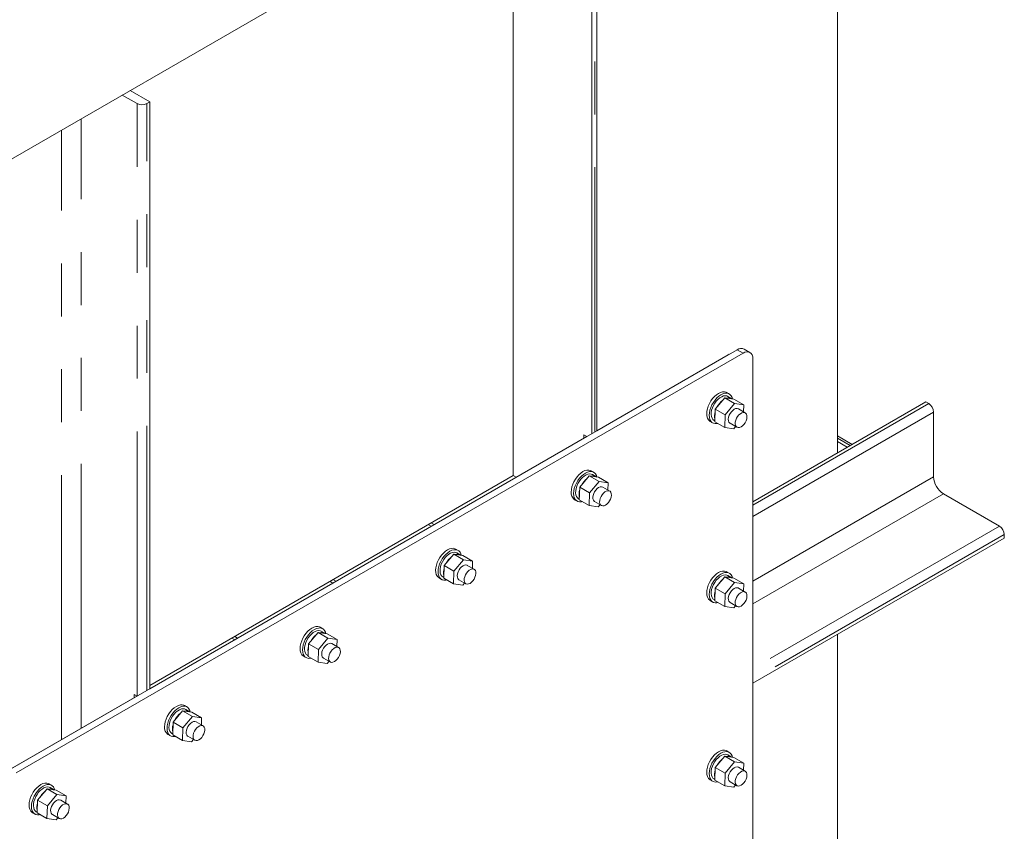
# Model space of a CAD drawing. Header units: millimetres. Extents: x 450 to 25135, y 150 to 17673.
# Tile 232 of 256: x 13247 to 13956, y 11489 to 12073. Entities that reach past the tile are written whole.
import ezdxf

# ---------------------------------------------------------------- set-up
doc = ezdxf.new("R2010")
doc.units = ezdxf.units.MM
doc.linetypes.add('SLD-Centrada-doble', pattern=[12.7, 6.35, -1.27, 1.27, -1.27, 1.27, -1.27])
doc.linetypes.add('SLD-Continua', pattern=[0])
doc.layers.add('OCULTA', color=8, linetype='SLD-Continua')

msp = doc.modelspace()

# ---------------------------------------------------------------- linework, layer by layer
at = {"layer": 'OCULTA', "linetype": 'SLD-Continua', "lineweight": 18, "ltscale": 30}
for p, q in [((13885.09, 12344.5), (13043.63, 11858.74)), ((13835.59, 12315.93), (13835.59, 11761.11)), ((13662.4, 11777.09), (13662.4, 12200.82)), ((13658.81, 11775.02), (13658.81, 12197.55)), ((13602.25, 11744.81), (13602.25, 12181.22)), ((13320.82, 12018.76), (13331.42, 12012.63)), ((13340.62, 12013.86), (13326.47, 12022.02)), ((13338.49, 12012.63), (13340.62, 12013.86)), ((13340.62, 11591.33), (13340.62, 12013.86)), ((13240.21, 11533.37), (13763.47, 11835.44)), ((13244.45, 11530.92), (13767.71, 11832.99)), ((13757.1, 11831.82), (13662.4, 11777.15)), ((13772.71, 11833.48), (13768.47, 11835.93)), ((13774.78, 11828.9), (13774.78, 11143.01)), ((13757.8, 11803.58), (13756.03, 11804.6)), ((13754.55, 11800.87), (13747.7, 11792.71)), ((13761.62, 11796.79), (13754.55, 11800.87)), ((13761.13, 11799.91), (13754.55, 11800.87)), ((13761.62, 11796.79), (13754.77, 11788.63)), ((13759.27, 11800.42), (13756.8, 11801.84)), ((13759.49, 11800.28), (13759.41, 11800.16)), ((13759.68, 11800.12), (13759.46, 11800.24)), ((13768.2, 11795.83), (13761.13, 11799.91)), ((13768.2, 11795.83), (13761.62, 11796.79)), ((13768.04, 11790.73), (13768.2, 11795.83)), ((13899.23, 11797.85), (13774.78, 11726.01)), ((13901.35, 11796.63), (13899.23, 11797.85)), ((13747.7, 11792.71), (13747.42, 11783.6)), ((13754.77, 11788.63), (13747.7, 11792.71)), ((13754.77, 11788.63), (13754.49, 11779.52)), ((13769.29, 11790.01), (13764.34, 11792.87)), ((13904.89, 11743.96), (13904.89, 11790.5)), ((13744.03, 11783.81), (13745.8, 11782.79)), ((13746.8, 11784.52), (13747.44, 11784.15)), ((13754.49, 11779.52), (13747.42, 11783.6)), ((13758.35, 11782.48), (13763.29, 11779.62)), ((13754.49, 11779.52), (13761.07, 11778.56)), ((13761.07, 11778.56), (13762.39, 11780.14)), ((13655.23, 11773.01), (13340.62, 11591.39)), ((13653.16, 11774.21), (13655.28, 11772.98)), ((13653.16, 11771.81), (13653.16, 11774.21)), ((13846.25, 11767.27), (13835.59, 11773.42)), ((13835.59, 11769.28), (13842.66, 11765.2)), ((13844.78, 11766.42), (13842.66, 11765.2)), ((13660.22, 11747.24), (13658.45, 11748.26)), ((13340.62, 11593.77), (13602.25, 11744.81)), ((13602.25, 11744.81), (13604.31, 11743.61)), ((13656.97, 11744.54), (13650.12, 11736.38)), ((13664.04, 11740.45), (13656.97, 11744.54)), ((13663.55, 11743.58), (13656.97, 11744.54)), ((13664.04, 11740.45), (13657.19, 11732.3)), ((13661.69, 11744.08), (13659.22, 11745.51)), ((13661.91, 11743.95), (13661.83, 11743.83)), ((13662.1, 11743.79), (13661.88, 11743.91)), ((13670.62, 11739.49), (13663.55, 11743.58)), ((13670.62, 11739.49), (13664.04, 11740.45)), ((13670.46, 11734.4), (13670.62, 11739.49)), ((13650.12, 11736.38), (13649.84, 11727.27)), ((13657.19, 11732.3), (13650.12, 11736.38)), ((13657.19, 11732.3), (13656.91, 11723.19)), ((13671.71, 11733.68), (13666.76, 11736.54)), ((13952.26, 11708.45), (13911.96, 11731.71)), ((13646.45, 11727.48), (13648.22, 11726.46)), ((13649.22, 11728.19), (13649.86, 11727.82)), ((13656.91, 11723.19), (13649.84, 11727.27)), ((13660.76, 11726.14), (13665.71, 11723.29)), ((13656.91, 11723.19), (13663.49, 11722.23)), ((13663.49, 11722.23), (13664.81, 11723.81)), ((13545.26, 11709.53), (13543.2, 11710.72)), ((13541.08, 11709.5), (13543.14, 11708.3)), ((13955.8, 11699.87), (13774.78, 11595.37)), ((13955.8, 11699.87), (13955.8, 11702.32)), ((13562.64, 11690.91), (13560.87, 11691.93)), ((13564.11, 11687.75), (13561.64, 11689.18)), ((13559.39, 11688.2), (13552.54, 11680.05)), ((13566.46, 11684.12), (13559.39, 11688.2)), ((13565.96, 11687.24), (13559.39, 11688.2)), ((13566.46, 11684.12), (13559.61, 11675.97)), ((13564.33, 11687.62), (13564.25, 11687.49)), ((13564.52, 11687.45), (13564.3, 11687.58)), ((13573.04, 11683.16), (13565.96, 11687.24)), ((13573.04, 11683.16), (13566.46, 11684.12)), ((13572.88, 11678.07), (13573.04, 11683.16)), ((13552.54, 11680.05), (13552.26, 11670.94)), ((13559.61, 11675.97), (13552.54, 11680.05)), ((13559.61, 11675.97), (13559.33, 11666.86)), ((13574.13, 11677.35), (13569.18, 11680.2)), ((13757.8, 11674.56), (13756.03, 11675.58)), ((13470.37, 11668.67), (13472.43, 11667.48)), ((13474.55, 11668.71), (13472.49, 11669.9)), ((13548.87, 11671.15), (13550.64, 11670.13)), ((13551.64, 11671.86), (13552.28, 11671.49)), ((13559.33, 11666.86), (13552.26, 11670.94)), ((13563.18, 11669.81), (13568.13, 11666.95)), ((13754.55, 11671.85), (13747.7, 11663.7)), ((13761.62, 11667.77), (13754.55, 11671.85)), ((13761.13, 11670.89), (13754.55, 11671.85)), ((13759.27, 11671.4), (13756.8, 11672.83)), ((13759.49, 11671.27), (13759.41, 11671.15)), ((13759.68, 11671.11), (13759.46, 11671.23)), ((13768.2, 11666.81), (13761.13, 11670.89)), ((13559.33, 11666.86), (13565.9, 11665.9)), ((13565.9, 11665.9), (13567.23, 11667.48)), ((13747.7, 11663.7), (13747.42, 11654.59)), ((13754.77, 11659.62), (13747.7, 11663.7)), ((13761.62, 11667.77), (13754.77, 11659.62)), ((13768.2, 11666.81), (13761.62, 11667.77)), ((13769.29, 11661), (13764.34, 11663.86)), ((13768.04, 11661.72), (13768.2, 11666.81)), ((13744.03, 11654.8), (13745.8, 11653.78)), ((13746.8, 11655.51), (13747.44, 11655.14)), ((13754.49, 11650.51), (13747.42, 11654.59)), ((13754.77, 11659.62), (13754.49, 11650.51)), ((13754.49, 11650.51), (13761.07, 11649.55)), ((13758.35, 11653.46), (13763.29, 11650.61)), ((13761.07, 11649.55), (13762.39, 11651.13)), ((13465.06, 11634.58), (13463.29, 11635.6)), ((13466.53, 11631.42), (13464.06, 11632.85)), ((13399.66, 11627.85), (13401.72, 11626.66)), ((13403.84, 11627.89), (13401.78, 11629.08)), ((13461.81, 11631.87), (13454.96, 11623.72)), ((13468.88, 11627.79), (13461.81, 11631.87)), ((13468.38, 11630.91), (13461.81, 11631.87)), ((13468.88, 11627.79), (13462.03, 11619.64)), ((13466.74, 11631.28), (13466.67, 11631.16)), ((13466.94, 11631.12), (13466.72, 11631.25)), ((13475.46, 11626.83), (13468.38, 11630.91)), ((13475.46, 11626.83), (13468.88, 11627.79)), ((13475.3, 11621.74), (13475.46, 11626.83)), ((13835.59, 11630.48), (13835.59, 11328.35)), ((13454.96, 11623.72), (13454.68, 11614.61)), ((13462.03, 11619.64), (13454.96, 11623.72)), ((13462.03, 11619.64), (13461.75, 11610.52)), ((13476.55, 11621.02), (13471.6, 11623.87)), ((13451.29, 11614.82), (13453.06, 11613.79)), ((13454.06, 11615.53), (13454.7, 11615.16)), ((13461.75, 11610.52), (13454.68, 11614.61)), ((13465.6, 11613.48), (13470.55, 11610.62)), ((13461.75, 11610.52), (13468.32, 11609.56)), ((13468.32, 11609.56), (13469.65, 11611.14)), ((13331.37, 11586.05), (13233.09, 11529.31)), ((13329.3, 11587.25), (13331.42, 11586.02)), ((13329.3, 11584.86), (13329.3, 11587.25)), ((13367.48, 11578.25), (13365.71, 11579.27)), ((13368.95, 11575.09), (13366.48, 11576.52)), ((13364.23, 11575.54), (13357.38, 11567.39)), ((13371.3, 11571.46), (13364.23, 11575.54)), ((13370.8, 11574.58), (13364.23, 11575.54)), ((13371.3, 11571.46), (13364.45, 11563.3)), ((13369.16, 11574.95), (13369.09, 11574.83)), ((13369.36, 11574.79), (13369.14, 11574.92)), ((13377.87, 11570.5), (13370.8, 11574.58)), ((13377.87, 11570.5), (13371.3, 11571.46)), ((13377.72, 11565.41), (13377.87, 11570.5)), ((13357.38, 11567.39), (13357.1, 11558.27)), ((13364.45, 11563.3), (13357.38, 11567.39)), ((13364.45, 11563.3), (13364.17, 11554.19)), ((13378.97, 11564.68), (13374.02, 11567.54)), ((13353.71, 11558.48), (13355.48, 11557.46)), ((13356.48, 11559.19), (13357.12, 11558.83)), ((13364.17, 11554.19), (13357.1, 11558.27)), ((13368.02, 11557.15), (13372.97, 11554.29)), ((13370.74, 11553.23), (13372.07, 11554.81)), ((13364.17, 11554.19), (13370.74, 11553.23)), ((13754.55, 11542.84), (13747.7, 11534.69)), ((13761.62, 11538.76), (13754.55, 11542.84)), ((13761.13, 11541.88), (13754.55, 11542.84)), ((13757.8, 11545.55), (13756.03, 11546.57)), ((13759.27, 11542.39), (13756.8, 11543.82)), ((13759.49, 11542.25), (13759.41, 11542.13)), ((13759.68, 11542.09), (13759.46, 11542.22)), ((13768.2, 11537.8), (13761.13, 11541.88)), ((13747.7, 11534.69), (13747.42, 11525.58)), ((13754.77, 11530.61), (13747.7, 11534.69)), ((13761.62, 11538.76), (13754.77, 11530.61)), ((13768.2, 11537.8), (13761.62, 11538.76)), ((13769.29, 11531.98), (13764.34, 11534.84)), ((13768.04, 11532.71), (13768.2, 11537.8)), ((13746.8, 11526.5), (13747.44, 11526.13)), ((13754.77, 11530.61), (13754.49, 11521.49)), ((13266.65, 11519.21), (13259.8, 11511.05)), ((13273.72, 11515.12), (13266.65, 11519.21)), ((13273.22, 11518.25), (13266.65, 11519.21)), ((13269.89, 11521.92), (13268.13, 11522.94)), ((13271.37, 11518.75), (13268.89, 11520.18)), ((13744.03, 11525.78), (13745.8, 11524.76)), ((13754.49, 11521.49), (13747.42, 11525.58)), ((13754.49, 11521.49), (13761.07, 11520.53)), ((13758.35, 11524.45), (13763.29, 11521.59)), ((13761.07, 11520.53), (13762.39, 11522.11)), ((13273.72, 11515.12), (13266.87, 11506.97)), ((13271.58, 11518.62), (13271.5, 11518.5)), ((13271.78, 11518.46), (13271.56, 11518.58)), ((13280.29, 11514.16), (13273.22, 11518.25)), ((13280.29, 11514.16), (13273.72, 11515.12)), ((13280.14, 11509.07), (13280.29, 11514.16)), ((13259.8, 11511.05), (13259.52, 11501.94)), ((13266.87, 11506.97), (13259.8, 11511.05)), ((13266.87, 11506.97), (13266.59, 11497.86)), ((13281.39, 11508.35), (13276.44, 11511.21)), ((13256.13, 11502.15), (13257.9, 11501.13)), ((13258.9, 11502.86), (13259.53, 11502.49)), ((13266.59, 11497.86), (13259.52, 11501.94)), ((13266.59, 11497.86), (13273.16, 11496.9)), ((13270.44, 11500.82), (13275.39, 11497.96)), ((13273.16, 11496.9), (13274.49, 11498.48))]:
    msp.add_line(p, q, dxfattribs=at)
at = {"layer": 'OCULTA', "linetype": 'SLD-Centrada-doble', "lineweight": 18, "ltscale": 30}
for p, q in [((13660.94, 11776.25), (13660.94, 12198.77)), ((13331.42, 11586.02), (13331.42, 12012.63)), ((13338.49, 11590.11), (13338.49, 12012.63)), ((13291.12, 11562.81), (13291.12, 12001.61)), ((13276.98, 11554.65), (13276.98, 11993.45)), ((13767.71, 11832.99), (13763.47, 11835.44)), ((13901.35, 11796.63), (13774.78, 11723.56)), ((13904.89, 11790.5), (13774.78, 11715.39)), ((13835.59, 11771.73), (13844.78, 11766.42)), ((13904.89, 11743.96), (13774.78, 11668.85)), ((13911.96, 11731.71), (13774.78, 11652.52)), ((13952.26, 11708.45), (13774.78, 11605.99)), ((13955.8, 11702.32), (13774.78, 11597.82))]:
    msp.add_line(p, q, dxfattribs=at)
at = {"layer": 'OCULTA', "linetype": 'SLD-Continua', "lineweight": 18, "ltscale": 30, "flags": 128}
for points in [[(13774.78, 11828.9), (13774.64, 11830.42), (13774.24, 11831.72), (13773.59, 11832.75), (13772.71, 11833.48), (13771.64, 11833.88), (13770.41, 11833.93), (13769.09, 11833.63), (13767.71, 11832.99)], [(13741.55, 11789.31), (13741.67, 11791.08), (13742.06, 11792.95), (13742.68, 11794.86), (13743.53, 11796.75), (13744.58, 11798.56), (13745.79, 11800.24), (13747.13, 11801.74), (13748.56, 11803), (13750.03, 11804), (13751.5, 11804.7), (13752.93, 11805.09), (13754.27, 11805.14), (13755.49, 11804.86), (13756.03, 11804.6)], [(13743.31, 11788.29), (13743.44, 11790.06), (13743.83, 11791.93), (13744.45, 11793.84), (13745.3, 11795.73), (13746.34, 11797.54), (13747.56, 11799.22), (13748.9, 11800.72), (13750.33, 11801.98), (13751.8, 11802.98), (13753.27, 11803.68), (13754.7, 11804.07), (13756.04, 11804.12), (13757.25, 11803.84), (13758.3, 11803.23), (13759.15, 11802.33), (13759.77, 11801.14), (13760.09, 11800.06)], [(13756.8, 11801.84), (13756.02, 11802.17), (13754.89, 11802.31), (13753.64, 11802.13), (13752.33, 11801.63), (13750.99, 11800.83), (13749.69, 11799.76), (13748.46, 11798.46), (13747.35, 11796.97), (13746.4, 11795.34), (13745.64, 11793.64), (13745.1, 11791.93), (13744.79, 11790.25), (13744.74, 11788.68), (13744.93, 11787.27), (13745.37, 11786.08), (13746.03, 11785.13), (13746.8, 11784.52)], [(13764.34, 11792.87), (13764.23, 11792.93), (13763.37, 11793.15), (13762.38, 11793.02), (13761.32, 11792.56), (13760.27, 11791.79), (13759.28, 11790.76), (13758.42, 11789.54), (13757.75, 11788.2)], [(13769.87, 11784.25), (13770.33, 11785.62), (13770.53, 11786.95), (13770.46, 11788.13), (13770.14, 11789.11), (13769.57, 11789.82), (13768.79, 11790.22), (13767.86, 11790.27), (13766.83, 11789.99), (13765.77, 11789.37), (13764.74, 11788.47), (13763.81, 11787.35), (13763.03, 11786.06), (13762.46, 11784.69), (13762.13, 11783.33), (13762.06, 11782.07), (13762.26, 11780.98), (13762.71, 11780.13), (13763.39, 11779.57), (13764.25, 11779.34), (13765.23, 11779.46), (13766.29, 11779.91), (13767.34, 11780.67), (13768.33, 11781.7), (13769.19, 11782.91), (13769.87, 11784.25)], [(13749.47, 11782.42), (13748.9, 11782.3), (13747.56, 11782.25), (13746.34, 11782.53), (13745.3, 11783.13), (13744.45, 11784.04), (13743.83, 11785.23), (13743.44, 11786.66), (13743.31, 11788.29)], [(13757.75, 11788.2), (13757.3, 11786.83), (13757.11, 11785.51), (13757.18, 11784.32), (13757.52, 11783.35), (13758.09, 11782.65), (13758.35, 11782.48)], [(13643.97, 11732.97), (13644.09, 11734.75), (13644.48, 11736.62), (13645.1, 11738.53), (13645.95, 11740.42), (13647, 11742.23), (13648.21, 11743.91), (13649.55, 11745.4), (13650.98, 11746.67), (13652.45, 11747.67), (13653.92, 11748.37), (13655.35, 11748.75), (13656.69, 11748.81), (13657.9, 11748.53), (13658.45, 11748.26)], [(13645.73, 11731.95), (13645.86, 11733.73), (13646.24, 11735.6), (13646.87, 11737.51), (13647.72, 11739.4), (13648.76, 11741.21), (13649.98, 11742.89), (13651.32, 11744.38), (13652.74, 11745.65), (13654.22, 11746.65), (13655.69, 11747.35), (13657.12, 11747.73), (13658.46, 11747.79), (13659.67, 11747.51), (13660.72, 11746.9), (13661.57, 11745.99), (13662.19, 11744.81), (13662.51, 11743.73)], [(13659.22, 11745.51), (13658.44, 11745.84), (13657.31, 11745.98), (13656.06, 11745.8), (13654.75, 11745.3), (13653.41, 11744.5), (13652.11, 11743.43), (13650.88, 11742.13), (13649.77, 11740.64), (13648.82, 11739.01), (13648.06, 11737.31), (13647.52, 11735.59), (13647.21, 11733.92), (13647.16, 11732.35), (13647.35, 11730.94), (13647.79, 11729.74), (13648.45, 11728.8), (13649.22, 11728.19)], [(13651.89, 11726.09), (13651.32, 11725.97), (13649.98, 11725.92), (13648.76, 11726.2), (13647.72, 11726.8), (13646.87, 11727.71), (13646.24, 11728.9), (13645.86, 11730.33), (13645.73, 11731.95)], [(13660.17, 11731.87), (13659.72, 11730.49), (13659.53, 11729.17), (13659.6, 11727.99), (13659.94, 11727.02), (13660.51, 11726.32), (13660.76, 11726.14)], [(13666.76, 11736.54), (13666.65, 11736.6), (13665.79, 11736.82), (13664.79, 11736.69), (13663.74, 11736.23), (13662.68, 11735.46), (13661.7, 11734.43), (13660.84, 11733.2), (13660.17, 11731.87)], [(13672.29, 11727.92), (13672.75, 11729.29), (13672.95, 11730.61), (13672.88, 11731.8), (13672.56, 11732.78), (13671.99, 11733.49), (13671.21, 11733.89), (13670.28, 11733.94), (13669.25, 11733.65), (13668.19, 11733.04), (13667.16, 11732.14), (13666.22, 11731.01), (13665.45, 11729.73), (13664.88, 11728.36), (13664.55, 11727), (13664.48, 11725.74), (13664.68, 11724.64), (13665.13, 11723.79), (13665.81, 11723.24), (13666.67, 11723.01), (13667.65, 11723.13), (13668.71, 11723.58), (13669.76, 11724.34), (13670.75, 11725.36), (13671.61, 11726.58), (13672.29, 11727.92)], [(13546.38, 11676.64), (13546.51, 11678.42), (13546.9, 11680.29), (13547.52, 11682.2), (13548.37, 11684.09), (13549.42, 11685.9), (13550.63, 11687.58), (13551.97, 11689.07), (13553.4, 11690.34), (13554.87, 11691.34), (13556.34, 11692.04), (13557.77, 11692.42), (13559.11, 11692.47), (13560.32, 11692.19), (13560.87, 11691.93)], [(13548.15, 11675.62), (13548.28, 11677.4), (13548.66, 11679.27), (13549.29, 11681.18), (13550.14, 11683.07), (13551.18, 11684.88), (13552.39, 11686.56), (13553.74, 11688.05), (13555.16, 11689.32), (13556.64, 11690.32), (13558.11, 11691.02), (13559.54, 11691.4), (13560.88, 11691.45), (13562.09, 11691.17), (13563.14, 11690.57), (13563.99, 11689.66), (13564.61, 11688.47), (13564.93, 11687.39)], [(13561.64, 11689.18), (13560.86, 11689.51), (13559.72, 11689.65), (13558.48, 11689.47), (13557.16, 11688.97), (13555.83, 11688.17), (13554.53, 11687.1), (13553.3, 11685.79), (13552.19, 11684.3), (13551.24, 11682.68), (13550.48, 11680.98), (13549.94, 11679.26), (13549.63, 11677.59), (13549.58, 11676.02), (13549.77, 11674.61), (13550.21, 11673.41), (13550.87, 11672.46), (13551.64, 11671.86)], [(13554.31, 11669.75), (13553.74, 11669.64), (13552.39, 11669.58), (13551.18, 11669.86), (13550.14, 11670.47), (13549.29, 11671.38), (13548.66, 11672.57), (13548.28, 11673.99), (13548.15, 11675.62)], [(13562.59, 11675.53), (13562.14, 11674.16), (13561.95, 11672.84), (13562.02, 11671.66), (13562.36, 11670.69), (13562.93, 11669.99), (13563.18, 11669.81)], [(13569.18, 11680.2), (13569.07, 11680.27), (13568.21, 11680.48), (13567.21, 11680.36), (13566.16, 11679.89), (13565.1, 11679.12), (13564.12, 11678.1), (13563.26, 11676.87), (13562.59, 11675.53)], [(13574.71, 11671.59), (13575.17, 11672.96), (13575.37, 11674.28), (13575.3, 11675.47), (13574.97, 11676.45), (13574.41, 11677.16), (13573.63, 11677.55), (13572.7, 11677.61), (13571.67, 11677.32), (13570.61, 11676.71), (13569.58, 11675.81), (13568.64, 11674.68), (13567.87, 11673.39), (13567.3, 11672.03), (13566.97, 11670.67), (13566.9, 11669.41), (13567.1, 11668.31), (13567.55, 11667.46), (13568.22, 11666.91), (13569.08, 11666.68), (13570.07, 11666.8), (13571.13, 11667.25), (13572.18, 11668.01), (13573.17, 11669.03), (13574.03, 11670.25), (13574.71, 11671.59)], [(13741.55, 11660.29), (13741.67, 11662.07), (13742.06, 11663.94), (13742.68, 11665.85), (13743.53, 11667.74), (13744.58, 11669.55), (13745.79, 11671.23), (13747.13, 11672.72), (13748.56, 11673.99), (13750.03, 11674.99), (13751.5, 11675.69), (13752.93, 11676.07), (13754.27, 11676.13), (13755.49, 11675.85), (13756.03, 11675.58)], [(13743.31, 11659.27), (13743.44, 11661.05), (13743.83, 11662.92), (13744.45, 11664.83), (13745.3, 11666.72), (13746.34, 11668.53), (13747.56, 11670.21), (13748.9, 11671.7), (13750.33, 11672.97), (13751.8, 11673.97), (13753.27, 11674.67), (13754.7, 11675.05), (13756.04, 11675.11), (13757.25, 11674.82), (13758.3, 11674.22), (13759.15, 11673.31), (13759.77, 11672.12), (13760.09, 11671.05)], [(13756.8, 11672.83), (13756.02, 11673.16), (13754.89, 11673.3), (13753.64, 11673.12), (13752.33, 11672.62), (13750.99, 11671.82), (13749.69, 11670.75), (13748.46, 11669.45), (13747.35, 11667.95), (13746.4, 11666.33), (13745.64, 11664.63), (13745.1, 11662.91), (13744.79, 11661.24), (13744.74, 11659.67), (13744.93, 11658.26), (13745.37, 11657.06), (13746.03, 11656.11), (13746.8, 11655.51)], [(13764.34, 11663.86), (13764.23, 11663.92), (13763.37, 11664.13), (13762.38, 11664.01), (13761.32, 11663.54), (13760.27, 11662.77), (13759.28, 11661.75), (13758.42, 11660.52), (13757.75, 11659.18)], [(13769.87, 11655.24), (13770.33, 11656.61), (13770.53, 11657.93), (13770.46, 11659.12), (13770.14, 11660.1), (13769.57, 11660.81), (13768.79, 11661.2), (13767.86, 11661.26), (13766.83, 11660.97), (13765.77, 11660.36), (13764.74, 11659.46), (13763.81, 11658.33), (13763.03, 11657.04), (13762.46, 11655.68), (13762.13, 11654.32), (13762.06, 11653.06), (13762.26, 11651.96), (13762.71, 11651.11), (13763.39, 11650.56), (13764.25, 11650.33), (13765.23, 11650.45), (13766.29, 11650.9), (13767.34, 11651.66), (13768.33, 11652.68), (13769.19, 11653.9), (13769.87, 11655.24)], [(13749.47, 11653.4), (13748.9, 11653.29), (13747.56, 11653.24), (13746.34, 11653.52), (13745.3, 11654.12), (13744.45, 11655.03), (13743.83, 11656.22), (13743.44, 11657.64), (13743.31, 11659.27)], [(13757.75, 11659.18), (13757.3, 11657.81), (13757.11, 11656.49), (13757.18, 11655.31), (13757.52, 11654.34), (13758.09, 11653.64), (13758.35, 11653.46)], [(13448.8, 11620.31), (13448.93, 11622.09), (13449.32, 11623.96), (13449.94, 11625.86), (13450.79, 11627.75), (13451.83, 11629.57), (13453.05, 11631.24), (13454.39, 11632.74), (13455.82, 11634.01), (13457.29, 11635.01), (13458.76, 11635.71), (13460.19, 11636.09), (13461.53, 11636.14), (13462.74, 11635.86), (13463.29, 11635.6)], [(13450.57, 11619.29), (13450.7, 11621.06), (13451.08, 11622.94), (13451.71, 11624.84), (13452.56, 11626.73), (13453.6, 11628.54), (13454.81, 11630.22), (13456.15, 11631.72), (13457.58, 11632.99), (13459.06, 11633.99), (13460.53, 11634.69), (13461.96, 11635.07), (13463.3, 11635.12), (13464.51, 11634.84), (13465.56, 11634.24), (13466.41, 11633.33), (13467.03, 11632.14), (13467.35, 11631.06)], [(13464.06, 11632.85), (13463.28, 11633.17), (13462.14, 11633.32), (13460.9, 11633.13), (13459.58, 11632.63), (13458.25, 11631.84), (13456.95, 11630.77), (13455.72, 11629.46), (13454.61, 11627.97), (13453.66, 11626.35), (13452.9, 11624.65), (13452.36, 11622.93), (13452.05, 11621.26), (13452, 11619.69), (13452.19, 11618.28), (13452.63, 11617.08), (13453.29, 11616.13), (13454.06, 11615.53)], [(13456.73, 11613.42), (13456.15, 11613.3), (13454.81, 11613.25), (13453.6, 11613.53), (13452.56, 11614.14), (13451.71, 11615.05), (13451.08, 11616.23), (13450.7, 11617.66), (13450.57, 11619.29)], [(13465.01, 11619.2), (13464.56, 11617.83), (13464.37, 11616.51), (13464.44, 11615.33), (13464.77, 11614.35), (13465.35, 11613.65), (13465.6, 11613.48)], [(13471.6, 11623.87), (13471.49, 11623.93), (13470.62, 11624.15), (13469.63, 11624.02), (13468.58, 11623.56), (13467.52, 11622.79), (13466.54, 11621.76), (13465.68, 11620.54), (13465.01, 11619.2)], [(13477.13, 11615.25), (13477.59, 11616.63), (13477.79, 11617.95), (13477.72, 11619.14), (13477.39, 11620.12), (13476.82, 11620.83), (13476.05, 11621.22), (13475.12, 11621.28), (13474.09, 11620.99), (13473.03, 11620.38), (13472, 11619.48), (13471.06, 11618.35), (13470.29, 11617.06), (13469.72, 11615.7), (13469.39, 11614.34), (13469.32, 11613.07), (13469.52, 11611.98), (13469.97, 11611.13), (13470.64, 11610.57), (13471.5, 11610.35), (13472.49, 11610.46), (13473.55, 11610.92), (13474.6, 11611.68), (13475.59, 11612.7), (13476.45, 11613.92), (13477.13, 11615.25)], [(13351.22, 11563.98), (13351.35, 11565.75), (13351.73, 11567.62), (13352.36, 11569.53), (13353.21, 11571.42), (13354.25, 11573.23), (13355.47, 11574.91), (13356.81, 11576.41), (13358.23, 11577.67), (13359.71, 11578.67), (13361.18, 11579.38), (13362.61, 11579.76), (13363.95, 11579.81), (13365.16, 11579.53), (13365.71, 11579.27)], [(13352.99, 11562.96), (13353.12, 11564.73), (13353.5, 11566.6), (13354.13, 11568.51), (13354.98, 11570.4), (13356.02, 11572.21), (13357.23, 11573.89), (13358.57, 11575.39), (13360, 11576.65), (13361.48, 11577.65), (13362.95, 11578.36), (13364.38, 11578.74), (13365.72, 11578.79), (13366.93, 11578.51), (13367.98, 11577.91), (13368.82, 11577), (13369.45, 11575.81), (13369.77, 11574.73)], [(13366.48, 11576.52), (13365.7, 11576.84), (13364.56, 11576.98), (13363.32, 11576.8), (13362, 11576.3), (13360.67, 11575.5), (13359.37, 11574.43), (13358.14, 11573.13), (13357.03, 11571.64), (13356.08, 11570.02), (13355.32, 11568.31), (13354.78, 11566.6), (13354.47, 11564.92), (13354.41, 11563.36), (13354.61, 11561.95), (13355.05, 11560.75), (13355.71, 11559.8), (13356.48, 11559.19)], [(13359.15, 11557.09), (13358.57, 11556.97), (13357.23, 11556.92), (13356.02, 11557.2), (13354.98, 11557.8), (13354.13, 11558.71), (13353.5, 11559.9), (13353.12, 11561.33), (13352.99, 11562.96)], [(13367.43, 11562.87), (13366.98, 11561.5), (13366.79, 11560.18), (13366.86, 11558.99), (13367.19, 11558.02), (13367.77, 11557.32), (13368.02, 11557.15)], [(13374.02, 11567.54), (13373.91, 11567.6), (13373.04, 11567.82), (13372.05, 11567.69), (13371, 11567.23), (13369.94, 11566.46), (13368.96, 11565.43), (13368.1, 11564.21), (13367.43, 11562.87)], [(13379.55, 11558.92), (13380, 11560.3), (13380.21, 11561.62), (13380.14, 11562.81), (13379.81, 11563.78), (13379.24, 11564.49), (13378.47, 11564.89), (13377.54, 11564.94), (13376.51, 11564.66), (13375.45, 11564.04), (13374.41, 11563.15), (13373.48, 11562.02), (13372.71, 11560.73), (13372.14, 11559.36), (13371.81, 11558.01), (13371.74, 11556.74), (13371.93, 11555.65), (13372.39, 11554.8), (13373.06, 11554.24), (13373.92, 11554.01), (13374.91, 11554.13), (13375.97, 11554.58), (13377.02, 11555.35), (13378.01, 11556.37), (13378.87, 11557.59), (13379.55, 11558.92)], [(13741.55, 11531.28), (13741.67, 11533.05), (13742.06, 11534.93), (13742.68, 11536.83), (13743.53, 11538.72), (13744.58, 11540.53), (13745.79, 11542.21), (13747.13, 11543.71), (13748.56, 11544.98), (13750.03, 11545.98), (13751.5, 11546.68), (13752.93, 11547.06), (13754.27, 11547.11), (13755.49, 11546.83), (13756.03, 11546.57)], [(13743.31, 11530.26), (13743.44, 11532.03), (13743.83, 11533.91), (13744.45, 11535.81), (13745.3, 11537.7), (13746.34, 11539.51), (13747.56, 11541.19), (13748.9, 11542.69), (13750.33, 11543.96), (13751.8, 11544.96), (13753.27, 11545.66), (13754.7, 11546.04), (13756.04, 11546.09), (13757.25, 11545.81), (13758.3, 11545.21), (13759.15, 11544.3), (13759.77, 11543.11), (13760.09, 11542.03)], [(13756.8, 11543.82), (13756.02, 11544.14), (13754.89, 11544.29), (13753.64, 11544.1), (13752.33, 11543.6), (13750.99, 11542.8), (13749.69, 11541.73), (13748.46, 11540.43), (13747.35, 11538.94), (13746.4, 11537.32), (13745.64, 11535.62), (13745.1, 11533.9), (13744.79, 11532.23), (13744.74, 11530.66), (13744.93, 11529.25), (13745.37, 11528.05), (13746.03, 11527.1), (13746.8, 11526.5)], [(13764.34, 11534.84), (13764.23, 11534.9), (13763.37, 11535.12), (13762.38, 11534.99), (13761.32, 11534.53), (13760.27, 11533.76), (13759.28, 11532.73), (13758.42, 11531.51), (13757.75, 11530.17)], [(13749.47, 11524.39), (13748.9, 11524.27), (13747.56, 11524.22), (13746.34, 11524.5), (13745.3, 11525.11), (13744.45, 11526.02), (13743.83, 11527.2), (13743.44, 11528.63), (13743.31, 11530.26)], [(13757.75, 11530.17), (13757.3, 11528.8), (13757.11, 11527.48), (13757.18, 11526.3), (13757.52, 11525.32), (13758.09, 11524.62), (13758.35, 11524.45)], [(13769.87, 11526.22), (13770.33, 11527.6), (13770.53, 11528.92), (13770.46, 11530.11), (13770.14, 11531.09), (13769.57, 11531.8), (13768.79, 11532.19), (13767.86, 11532.25), (13766.83, 11531.96), (13765.77, 11531.35), (13764.74, 11530.45), (13763.81, 11529.32), (13763.03, 11528.03), (13762.46, 11526.67), (13762.13, 11525.31), (13762.06, 11524.04), (13762.26, 11522.95), (13762.71, 11522.1), (13763.39, 11521.54), (13764.25, 11521.32), (13765.23, 11521.43), (13766.29, 11521.89), (13767.34, 11522.65), (13768.33, 11523.67), (13769.19, 11524.89), (13769.87, 11526.22)], [(13253.64, 11507.64), (13253.77, 11509.42), (13254.15, 11511.29), (13254.78, 11513.2), (13255.63, 11515.09), (13256.67, 11516.9), (13257.88, 11518.58), (13259.23, 11520.08), (13260.65, 11521.34), (13262.13, 11522.34), (13263.6, 11523.04), (13265.03, 11523.43), (13266.37, 11523.48), (13267.58, 11523.2), (13268.13, 11522.94)], [(13255.41, 11506.62), (13255.54, 11508.4), (13255.92, 11510.27), (13256.55, 11512.18), (13257.4, 11514.07), (13258.44, 11515.88), (13259.65, 11517.56), (13260.99, 11519.06), (13262.42, 11520.32), (13263.9, 11521.32), (13265.37, 11522.02), (13266.8, 11522.41), (13268.14, 11522.46), (13269.35, 11522.18), (13270.4, 11521.57), (13271.24, 11520.66), (13271.87, 11519.48), (13272.19, 11518.4)], [(13268.89, 11520.18), (13268.12, 11520.51), (13266.98, 11520.65), (13265.73, 11520.47), (13264.42, 11519.97), (13263.09, 11519.17), (13261.79, 11518.1), (13260.56, 11516.8), (13259.45, 11515.31), (13258.5, 11513.68), (13257.74, 11511.98), (13257.2, 11510.26), (13256.89, 11508.59), (13256.83, 11507.02), (13257.03, 11505.61), (13257.46, 11504.41), (13258.13, 11503.47), (13258.9, 11502.86)], [(13261.57, 11500.76), (13260.99, 11500.64), (13259.65, 11500.59), (13258.44, 11500.87), (13257.4, 11501.47), (13256.55, 11502.38), (13255.92, 11503.57), (13255.54, 11505), (13255.41, 11506.62)], [(13269.85, 11506.54), (13269.4, 11505.16), (13269.21, 11503.85), (13269.28, 11502.66), (13269.61, 11501.69), (13270.19, 11500.99), (13270.44, 11500.82)], [(13276.44, 11511.21), (13276.33, 11511.27), (13275.46, 11511.49), (13274.47, 11511.36), (13273.42, 11510.9), (13272.36, 11510.13), (13271.38, 11509.1), (13270.52, 11507.88), (13269.85, 11506.54)], [(13281.97, 11502.59), (13282.42, 11503.96), (13282.62, 11505.28), (13282.56, 11506.47), (13282.23, 11507.45), (13281.66, 11508.16), (13280.89, 11508.56), (13279.96, 11508.61), (13278.93, 11508.32), (13277.86, 11507.71), (13276.83, 11506.81), (13275.9, 11505.68), (13275.13, 11504.4), (13274.55, 11503.03), (13274.22, 11501.67), (13274.16, 11500.41), (13274.35, 11499.32), (13274.81, 11498.47), (13275.48, 11497.91), (13276.34, 11497.68), (13277.33, 11497.8), (13278.39, 11498.25), (13279.44, 11499.01), (13280.43, 11500.04), (13281.29, 11501.25), (13281.97, 11502.59)]]:
    msp.add_lwpolyline(points, dxfattribs=at)
at = {"layer": 'OCULTA', "linetype": 'SLD-Continua', "lineweight": 18, "ltscale": 900}
for centre, radius, start, end in [((13334.96, 12019.46), 7.69, 242.60967, 297.39033), ((13766.4, 11831.35), 5.03, 65.69288, 125.61758), ((13762.8, 11786.98), 15.54, 128.70593, 151.19918), ((13757.31, 11796.64), 4.24, 59.15635, 108.53847), ((13897.21, 11790.16), 7.68, 2.60548, 57.39452), ((13747.55, 11788.71), 6.03, 174.33758, 234.35024), ((13756.89, 11787.87), 9.69, 162.70822, 193.78757), ((13665.22, 11730.65), 15.54, 128.70593, 151.19918), ((13659.73, 11740.31), 4.24, 59.15635, 108.53847), ((13920.24, 11744.66), 15.37, 182.60548, 237.39452), ((13649.96, 11732.38), 6.03, 174.33758, 234.35024), ((13659.31, 11731.54), 9.69, 162.70822, 193.78757), ((13948.12, 11701.97), 7.68, 2.60548, 57.39452), ((13567.64, 11674.32), 15.54, 128.70593, 151.19918), ((13562.15, 11683.98), 4.24, 59.15635, 108.53847), ((13552.38, 11676.05), 6.03, 174.33758, 234.35024), ((13561.73, 11675.21), 9.69, 162.70822, 193.78757), ((13762.8, 11657.97), 15.54, 128.70593, 151.19918), ((13757.31, 11667.63), 4.24, 59.15635, 108.53847), ((13756.89, 11658.86), 9.69, 162.70822, 193.78757), ((13747.55, 11659.7), 6.03, 174.33758, 234.35024), ((13470.05, 11617.99), 15.54, 128.70593, 151.19918), ((13464.57, 11627.65), 4.24, 59.15635, 108.53847), ((13454.8, 11619.71), 6.03, 174.33758, 234.35024), ((13464.15, 11618.88), 9.69, 162.70822, 193.78757), ((13372.47, 11561.65), 15.54, 128.70593, 151.19918), ((13366.99, 11571.32), 4.24, 59.15635, 108.53847), ((13357.22, 11563.38), 6.03, 174.33758, 234.35024), ((13366.57, 11562.54), 9.69, 162.70822, 193.78757), ((13762.8, 11528.95), 15.54, 128.70593, 151.19918), ((13757.31, 11538.62), 4.24, 59.15635, 108.53847), ((13747.55, 11530.68), 6.03, 174.33758, 234.35024), ((13756.89, 11529.85), 9.69, 162.70822, 193.78757), ((13269.41, 11514.98), 4.24, 59.15635, 108.53847), ((13274.89, 11505.32), 15.54, 128.70593, 151.19918), ((13259.64, 11507.05), 6.03, 174.33758, 234.35024), ((13268.98, 11506.21), 9.69, 162.70822, 193.78757)]:
    msp.add_arc(centre, radius, start, end, dxfattribs=at)
msp.add_ellipse((13757.1, 11826.05), major_axis=(3.54, 6.12), ratio=0.577335, start_param=0.645013, end_param=0.785358, dxfattribs=at)
msp.add_ellipse((13757.1, 11826.05), major_axis=(3.54, 6.12), ratio=0.577335, start_param=0.645013, end_param=0.785358, dxfattribs=at)

doc.saveas('drawing.dxf')
